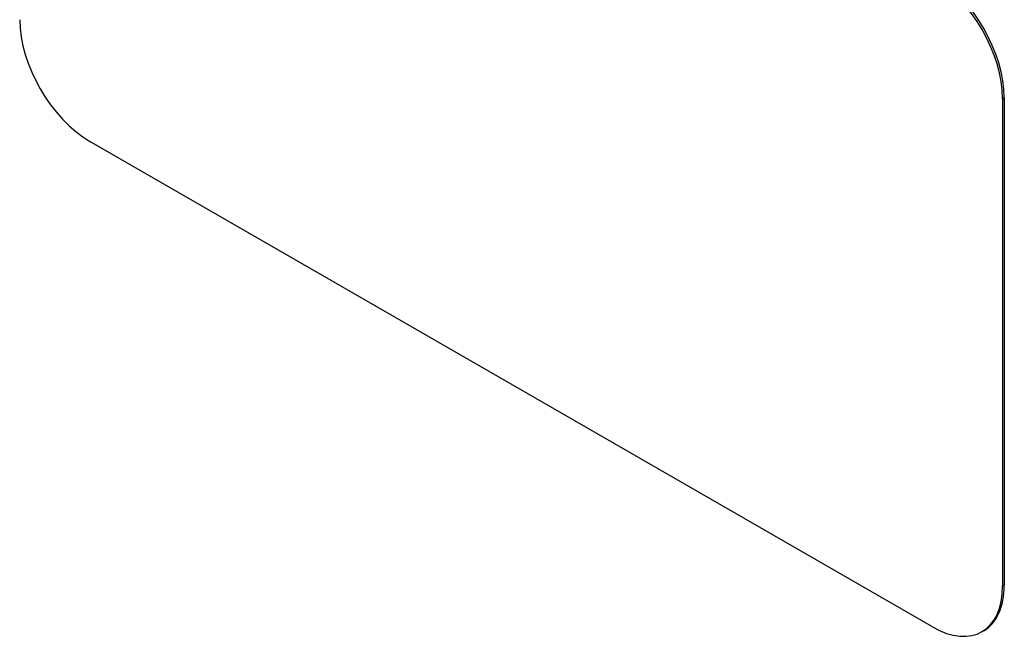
# Model space of a CAD drawing. Header units: inches. Extents: x 241.9 to 284.8, y 91.2 to 133.8.
# Tile 2 of 33: x 261.7 to 264.2, y 116.9 to 118.5. Entities that reach past the tile are written whole.
import ezdxf

# ---------------------------------------------------------------- set-up
doc = ezdxf.new("R2010")
doc.units = ezdxf.units.IN
doc.header["$MEASUREMENT"] = 0
doc.layers.add('Visible Edges(ANSI)', color=7, linetype='Continuous', lineweight=25)
doc.layers.add('Visible Tangent Edges(ANSI)', color=7, linetype='Continuous', lineweight=25)

msp = doc.modelspace()

# ---------------------------------------------------------------- linework, layer by layer
at = {"layer": 'Visible Edges(ANSI)'}
for p, q in [((264.1987, 118.2964), (264.1987, 117.0701)), ((264.2029, 118.2989), (264.2029, 117.0726)), ((264.0219, 116.9675), (261.9006, 118.1891)), ((264.1509, 116.9577), (264.1467, 116.9553))]:
    msp.add_line(p, q, dxfattribs=at)
for centre, major_axis, start_param, end_param in [((264.0219, 118.3982), (0.1248, -0.2166), 0.787332, 2.358128), ((264.0262, 118.4007), (-0.1248, 0.2166), 3.928925, 5.499721), ((261.9006, 118.3935), (-0.1248, 0.2166), 0.787332, 2.358128), ((264.0219, 117.1719), (0.1248, -0.2166), 5.499721, 7.070517), ((264.0262, 117.1744), (0.1248, -0.2166), 0, 0.787332)]:
    msp.add_ellipse(centre, major_axis=major_axis, ratio=0.578093, start_param=start_param, end_param=end_param, dxfattribs=at)
at = {"layer": 'Visible Tangent Edges(ANSI)'}
for p, q in [((264.1987, 118.2964), (264.2029, 118.2989)), ((264.2029, 117.0726), (264.1987, 117.0701))]:
    msp.add_line(p, q, dxfattribs=at)

doc.saveas('drawing.dxf')
